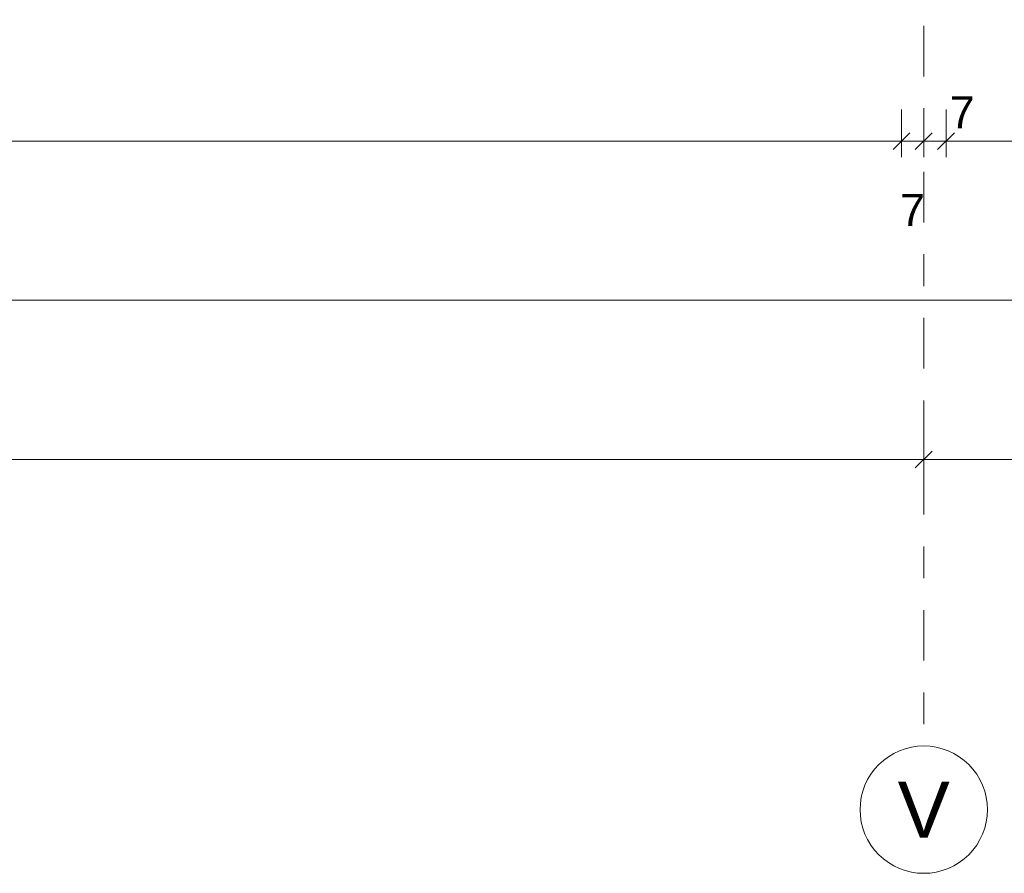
# Model space of a CAD drawing. Header units: metres. Extents: x -273 to 6, y -183 to 13.
# Tile 24 of 176: x -170.66 to -167.57, y -46.57 to -43.89. Entities that reach past the tile are written whole.
import ezdxf

# ---------------------------------------------------------------- set-up
doc = ezdxf.new("R2010")
doc.units = ezdxf.units.M
doc.header["$LTSCALE"] = 0.05
doc.header["$PDMODE"] = 1
doc.header["$PDSIZE"] = -2
doc.linetypes.add('Linienart-53', pattern=[5.291531, 3.175, -1.058062, 0.352704, -0.705764])
doc.layers.get('0').update_dxf_attribs({"lineweight": 25})
doc.layers.add('70 -71 Achsen- 1 Gebäudeachsen', color=7, linetype='Linienart-53', lineweight=18)
doc.layers.add('Keine', color=7, linetype='Continuous', lineweight=9)
doc.layers.add('70 -76 Bemaßung- 2 Allgemein', color=7, linetype='Continuous', lineweight=5, true_color=0x6666cc)
doc.styles.add('Arial', font='arial.ttf')
doc.dimstyles.new('k+k_klein', dxfattribs={"dimtxt": 0.100689, "dimasz": 0.05302, "dimexe": 0.05, "dimexo": 0.15, "dimgap": 0.005, "dimtad": 1, "dimdec": 3, "dimtxsty": 'Arial', "dimblk": 'VW_SLASH-2', "dimblk1": 'VW_SLASH-2', "dimblk2": 'VW_SLASH-2', "dimcen": 0, "dimdle": 0.025, "dimadec": 3, "dimazin": 0, "dimtfac": 0.75, "dimtdec": 3, "dimtix": 1, "dimtmove": 0, "dimatfit": 0, "dimldrblk": 'VW_FILLEDARROW', "dimfxl": 0.1, "dimfxlon": 1, "dimfrac": 2, "dimtolj": 1, "dimarcsym": 0})

# ---------------------------------------------------------------- blocks, each defined once
blk = doc.blocks.new('VW_SLASH-2')
at = {"color": 0, "linetype": 'ByBlock', "lineweight": -2, "transparency": 16777216}
blk.add_line((0.472, 0), (-1, 0), dxfattribs=at)
at = {"color": 0, "lineweight": 5, "transparency": 16777216, "flags": 128}
blk.add_lwpolyline([(0.5, 0.5), (-0.5, -0.5)], dxfattribs=at)
blk = doc.blocks.new('*D15033')
at = {"layer": '70 -76 Bemaßung- 2 Allgemein', "color": 0, "lineweight": -2}
for p, q in [((-175.421, -45.172), (-175.421, -45.322)), ((-167.821, -45.172), (-167.821, -45.322)), ((-167.874, -45.272), (-175.368, -45.272))]:
    blk.add_line(p, q, dxfattribs=at)
at = {"layer": 'Defpoints', "color": 0}
for p in [(-175.421, -42.294), (-167.821, -42.294), (-175.421, -45.272)]:
    blk.add_point(p, dxfattribs=at)
at = {"layer": '70 -76 Bemaßung- 2 Allgemein', "color": 0, "lineweight": -2, "xscale": 0.05302001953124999, "yscale": 0.05302001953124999, "zscale": 0.05302001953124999, "rotation": 180}
blk.add_blockref('VW_SLASH-2', (-175.421, -45.272), dxfattribs=at)
at = {"layer": '70 -76 Bemaßung- 2 Allgemein', "color": 0, "lineweight": -2, "xscale": 0.05302001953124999, "yscale": 0.05302001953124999, "zscale": 0.05302001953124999}
blk.add_blockref('VW_SLASH-2', (-167.821, -45.272), dxfattribs=at)
at = {"layer": '70 -76 Bemaßung- 2 Allgemein', "color": 0, "insert": (-171.621, -45.2016), "char_height": 0.10069, "attachment_point": 5, "style": 'Arial'}
blk.add_mtext('\\A1;7,60', dxfattribs=at)
blk = doc.blocks.new('VW_FILLEDARROW')
at = {"linetype": 'Continuous', "lineweight": 0, "transparency": 16777216}
blk.add_hatch(color=0, dxfattribs=at).paths.add_polyline_path([(-2.829, 0.758), (0, 0), (-2.829, -0.758)])
at = {"color": 0, "lineweight": 5, "transparency": 16777216, "flags": 128}
blk.add_lwpolyline([(-2.829, 0.758), (0, 0), (-2.829, -0.758)], close=True, dxfattribs=at)
blk = doc.blocks.new('*D15034')
at = {"layer": '70 -76 Bemaßung- 2 Allgemein', "color": 0, "lineweight": -2}
for p, q in [((-167.821, -45.172), (-167.821, -45.322)), ((-160.221, -45.172), (-160.221, -45.322)), ((-160.274, -45.272), (-167.768, -45.272))]:
    blk.add_line(p, q, dxfattribs=at)
at = {"layer": 'Defpoints', "color": 0}
for p in [(-167.821, -42.294), (-160.221, -42.294), (-167.821, -45.272)]:
    blk.add_point(p, dxfattribs=at)
at = {"layer": '70 -76 Bemaßung- 2 Allgemein', "color": 0, "lineweight": -2, "xscale": 0.05302001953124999, "yscale": 0.05302001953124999, "zscale": 0.05302001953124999, "rotation": 180}
blk.add_blockref('VW_SLASH-2', (-167.821, -45.272), dxfattribs=at)
at = {"layer": '70 -76 Bemaßung- 2 Allgemein', "color": 0, "lineweight": -2, "xscale": 0.05302001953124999, "yscale": 0.05302001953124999, "zscale": 0.05302001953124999}
blk.add_blockref('VW_SLASH-2', (-160.221, -45.272), dxfattribs=at)
at = {"layer": '70 -76 Bemaßung- 2 Allgemein', "color": 0, "insert": (-164.021, -45.2016), "char_height": 0.10069, "attachment_point": 5, "style": 'Arial'}
blk.add_mtext('\\A1;7,60', dxfattribs=at)
blk = doc.blocks.new('*D17296')
at = {"layer": '70 -76 Bemaßung- 2 Allgemein', "color": 0, "lineweight": -2}
for p, q in [((-175.421, -44.672), (-175.421, -44.822)), ((-99.421, -44.672), (-99.421, -44.822)), ((-99.474, -44.772), (-175.368, -44.772))]:
    blk.add_line(p, q, dxfattribs=at)
at = {"layer": 'Defpoints', "color": 0}
for p in [(-175.421, -39.447), (-99.421, -39.447), (-175.421, -44.772)]:
    blk.add_point(p, dxfattribs=at)
at = {"layer": '70 -76 Bemaßung- 2 Allgemein', "color": 0, "lineweight": -2, "xscale": 0.05302001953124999, "yscale": 0.05302001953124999, "zscale": 0.05302001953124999, "rotation": 180}
blk.add_blockref('VW_SLASH-2', (-175.421, -44.772), dxfattribs=at)
at = {"layer": '70 -76 Bemaßung- 2 Allgemein', "color": 0, "lineweight": -2, "xscale": 0.05302001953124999, "yscale": 0.05302001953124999, "zscale": 0.05302001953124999}
blk.add_blockref('VW_SLASH-2', (-99.421, -44.772), dxfattribs=at)
at = {"layer": '70 -76 Bemaßung- 2 Allgemein', "color": 0, "insert": (-137.421, -44.7066), "char_height": 0.10069, "attachment_point": 5, "style": 'Arial'}
blk.add_mtext('\\A1;76,00', dxfattribs=at)
blk = doc.blocks.new('*D17310')
at = {"layer": '70 -76 Bemaßung- 2 Allgemein', "color": 0, "lineweight": -2}
for p, q in [((-175.351, -44.172), (-175.351, -44.322)), ((-167.891, -44.172), (-167.891, -44.322)), ((-167.944, -44.272), (-175.298, -44.272))]:
    blk.add_line(p, q, dxfattribs=at)
at = {"layer": 'Defpoints', "color": 0}
for p in [(-175.351, -40.044), (-167.891, -40.044), (-175.351, -44.272)]:
    blk.add_point(p, dxfattribs=at)
at = {"layer": '70 -76 Bemaßung- 2 Allgemein', "color": 0, "lineweight": -2, "xscale": 0.05302001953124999, "yscale": 0.05302001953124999, "zscale": 0.05302001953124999, "rotation": 180}
blk.add_blockref('VW_SLASH-2', (-175.351, -44.272), dxfattribs=at)
at = {"layer": '70 -76 Bemaßung- 2 Allgemein', "color": 0, "lineweight": -2, "xscale": 0.05302001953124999, "yscale": 0.05302001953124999, "zscale": 0.05302001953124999}
blk.add_blockref('VW_SLASH-2', (-167.891, -44.272), dxfattribs=at)
at = {"layer": '70 -76 Bemaßung- 2 Allgemein', "color": 0, "insert": (-171.621, -44.2016), "char_height": 0.10069, "attachment_point": 5, "style": 'Arial'}
blk.add_mtext('\\A1;7,46', dxfattribs=at)
blk = doc.blocks.new('*D17311')
at = {"layer": '70 -76 Bemaßung- 2 Allgemein', "color": 0, "lineweight": -2}
for p, q in [((-167.891, -44.172), (-167.891, -44.322)), ((-167.821, -44.172), (-167.821, -44.322)), ((-167.944, -44.272), (-167.997, -44.272)), ((-167.821, -44.272), (-167.891, -44.272)), ((-167.768, -44.272), (-167.715, -44.272))]:
    blk.add_line(p, q, dxfattribs=at)
at = {"layer": 'Defpoints', "color": 0}
for p in [(-167.891, -40.044), (-167.821, -41.294), (-167.891, -44.272)]:
    blk.add_point(p, dxfattribs=at)
at = {"layer": '70 -76 Bemaßung- 2 Allgemein', "color": 0, "lineweight": -2, "xscale": 0.05302001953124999, "yscale": 0.05302001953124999, "zscale": 0.05302001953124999}
blk.add_blockref('VW_SLASH-2', (-167.891, -44.272), dxfattribs=at)
at = {"layer": '70 -76 Bemaßung- 2 Allgemein', "color": 0, "lineweight": -2, "xscale": 0.05302001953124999, "yscale": 0.05302001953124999, "zscale": 0.05302001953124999, "rotation": 180}
blk.add_blockref('VW_SLASH-2', (-167.821, -44.272), dxfattribs=at)
at = {"layer": '70 -76 Bemaßung- 2 Allgemein', "color": 0, "insert": (-167.856, -44.4881), "char_height": 0.10069, "attachment_point": 5, "style": 'Arial'}
blk.add_mtext('\\A1;7', dxfattribs=at)
blk = doc.blocks.new('*D17312')
at = {"layer": '70 -76 Bemaßung- 2 Allgemein', "color": 0, "lineweight": -2}
for p, q in [((-167.821, -44.172), (-167.821, -44.322)), ((-167.751, -44.172), (-167.751, -44.322)), ((-167.874, -44.272), (-167.927, -44.272)), ((-167.751, -44.272), (-167.821, -44.272)), ((-167.698, -44.272), (-167.645, -44.272))]:
    blk.add_line(p, q, dxfattribs=at)
at = {"layer": 'Defpoints', "color": 0}
for p in [(-167.751, -40.044), (-167.821, -41.294), (-167.821, -44.272)]:
    blk.add_point(p, dxfattribs=at)
at = {"layer": '70 -76 Bemaßung- 2 Allgemein', "color": 0, "lineweight": -2, "xscale": 0.05302001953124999, "yscale": 0.05302001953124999, "zscale": 0.05302001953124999}
blk.add_blockref('VW_SLASH-2', (-167.821, -44.272), dxfattribs=at)
at = {"layer": '70 -76 Bemaßung- 2 Allgemein', "color": 0, "lineweight": -2, "xscale": 0.05302001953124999, "yscale": 0.05302001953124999, "zscale": 0.05302001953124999, "rotation": 180}
blk.add_blockref('VW_SLASH-2', (-167.751, -44.272), dxfattribs=at)
at = {"layer": '70 -76 Bemaßung- 2 Allgemein', "color": 0, "insert": (-167.7, -44.1811), "char_height": 0.10069, "attachment_point": 5, "style": 'Arial'}
blk.add_mtext('\\A1;7', dxfattribs=at)
blk = doc.blocks.new('*D17313')
at = {"layer": '70 -76 Bemaßung- 2 Allgemein', "color": 0, "lineweight": -2}
for p, q in [((-167.751, -44.172), (-167.751, -44.322)), ((-160.291, -44.172), (-160.291, -44.322)), ((-160.344, -44.272), (-167.698, -44.272))]:
    blk.add_line(p, q, dxfattribs=at)
at = {"layer": 'Defpoints', "color": 0}
for p in [(-167.751, -40.044), (-160.291, -40.044), (-167.751, -44.272)]:
    blk.add_point(p, dxfattribs=at)
at = {"layer": '70 -76 Bemaßung- 2 Allgemein', "color": 0, "lineweight": -2, "xscale": 0.05302001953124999, "yscale": 0.05302001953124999, "zscale": 0.05302001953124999, "rotation": 180}
blk.add_blockref('VW_SLASH-2', (-167.751, -44.272), dxfattribs=at)
at = {"layer": '70 -76 Bemaßung- 2 Allgemein', "color": 0, "lineweight": -2, "xscale": 0.05302001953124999, "yscale": 0.05302001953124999, "zscale": 0.05302001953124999}
blk.add_blockref('VW_SLASH-2', (-160.291, -44.272), dxfattribs=at)
at = {"layer": '70 -76 Bemaßung- 2 Allgemein', "color": 0, "insert": (-164.021, -44.2016), "char_height": 0.10069, "attachment_point": 5, "style": 'Arial'}
blk.add_mtext('\\A1;7,46', dxfattribs=at)
blk = doc.blocks.new('_Achsen (3D)')
at = {"layer": '70 -71 Achsen- 1 Gebäudeachsen', "transparency": 33554687}
blk.add_line((-167.821, 3.8), (-167.821, -46.172), dxfattribs=at)
at = {"color": 255, "transparency": 33554687}
blk.add_wipeout([(-167.821, -46.172), (-167.8014, -46.173), (-167.782, -46.1759), (-167.7629, -46.1807), (-167.7445, -46.1873), (-167.7267, -46.1957), (-167.7099, -46.2057), (-167.6941, -46.2174), (-167.6796, -46.2306), (-167.6664, -46.2452), (-167.6547, -46.2609), (-167.6446, -46.2778), (-167.6362, -46.2955), (-167.6296, -46.314), (-167.6248, -46.333), (-167.622, -46.3524), (-167.621, -46.372), (-167.622, -46.3916), (-167.6248, -46.4111), (-167.6296, -46.4301), (-167.6362, -46.4486), (-167.6446, -46.4663), (-167.6547, -46.4832), (-167.6664, -46.4989), (-167.6796, -46.5135), (-167.6941, -46.5266), (-167.7099, -46.5383), (-167.7267, -46.5484), (-167.7445, -46.5568), (-167.7629, -46.5634), (-167.782, -46.5682), (-167.8014, -46.5711), (-167.821, -46.572), (-167.8406, -46.5711), (-167.86, -46.5682), (-167.8791, -46.5634), (-167.8975, -46.5568), (-167.9153, -46.5484), (-167.9321, -46.5383), (-167.9479, -46.5266), (-167.9624, -46.5135), (-167.9756, -46.4989), (-167.9873, -46.4832), (-167.9974, -46.4663), (-168.0058, -46.4486), (-168.0124, -46.4301), (-168.0172, -46.4111), (-168.02, -46.3916), (-168.021, -46.372), (-168.02, -46.3524), (-168.0172, -46.333), (-168.0124, -46.314), (-168.0058, -46.2955), (-167.9974, -46.2778), (-167.9873, -46.2609), (-167.9756, -46.2452), (-167.9624, -46.2306), (-167.9479, -46.2174), (-167.9321, -46.2057), (-167.9153, -46.1957), (-167.8975, -46.1873), (-167.8791, -46.1807), (-167.86, -46.1759), (-167.8406, -46.173)], dxfattribs=at).dxf.layer = 'Keine'
at = {"layer": 'Keine', "transparency": 33554687, "flags": 128}
blk.add_lwpolyline([(-167.821, -46.172), (-167.8014, -46.173), (-167.782, -46.1759), (-167.7629, -46.1807), (-167.7445, -46.1873), (-167.7267, -46.1957), (-167.7099, -46.2057), (-167.6941, -46.2174), (-167.6796, -46.2306), (-167.6664, -46.2452), (-167.6547, -46.2609), (-167.6446, -46.2778), (-167.6362, -46.2955), (-167.6296, -46.314), (-167.6248, -46.333), (-167.622, -46.3524), (-167.621, -46.372), (-167.622, -46.3916), (-167.6248, -46.4111), (-167.6296, -46.4301), (-167.6362, -46.4486), (-167.6446, -46.4663), (-167.6547, -46.4832), (-167.6664, -46.4989), (-167.6796, -46.5135), (-167.6941, -46.5266), (-167.7099, -46.5383), (-167.7267, -46.5484), (-167.7445, -46.5568), (-167.7629, -46.5634), (-167.782, -46.5682), (-167.8014, -46.5711), (-167.821, -46.572), (-167.8406, -46.5711), (-167.86, -46.5682), (-167.8791, -46.5634), (-167.8975, -46.5568), (-167.9153, -46.5484), (-167.9321, -46.5383), (-167.9479, -46.5266), (-167.9624, -46.5135), (-167.9756, -46.4989), (-167.9873, -46.4832), (-167.9974, -46.4663), (-168.0058, -46.4486), (-168.0124, -46.4301), (-168.0172, -46.4111), (-168.02, -46.3916), (-168.021, -46.372), (-168.02, -46.3524), (-168.0172, -46.333), (-168.0124, -46.314), (-168.0058, -46.2955), (-167.9974, -46.2778), (-167.9873, -46.2609), (-167.9756, -46.2452), (-167.9624, -46.2306), (-167.9479, -46.2174), (-167.9321, -46.2057), (-167.9153, -46.1957), (-167.8975, -46.1873), (-167.8791, -46.1807), (-167.86, -46.1759), (-167.8406, -46.173)], close=True, dxfattribs=at)
at = {"layer": 'Keine', "transparency": 33554687, "insert": (-167.821, -46.372), "char_height": 0.1762, "attachment_point": 5, "line_spacing_factor": 0.970891, "style": 'Arial'}
blk.add_mtext('V', dxfattribs=at)
blk = doc.blocks.new('Gruppe-14195')
at = {"layer": '70 -76 Bemaßung- 2 Allgemein'}
for p1, p2, picture, middle in [((-167.82099996, -42.29404198), (-175.42099996, -42.29404198), '*D15033', (-171.62099996, -45.20157844)), ((-160.22099996, -42.29404198), (-167.82099996, -42.29404198), '*D15034', (-164.02099996, -45.20157844))]:
    dim = blk.add_aligned_dim(p1=p1, p2=p2, distance=2.978, text='7,60', dimstyle='k+k_klein', override={"dimtxt": 0.100689, "dimgap": 0.01, "dimdec": 8, "dimpost": '<>', "dimtxsty": 'Arial', "dimtmove": 2}, dxfattribs=at)
    dim.commit()
    dim.dimension.update_dxf_attribs({"geometry": picture, "text_midpoint": middle})
blk = doc.blocks.new('Gruppe-14515')
at = {"layer": '70 -76 Bemaßung- 2 Allgemein'}
dim = blk.add_linear_dim(base=(-175.42099996, -44.77204198), p1=(-99.42099996, -39.44704198), p2=(-175.42099996, -39.44704198), text='76,00', dimstyle='k+k_klein', override={"dimtxt": 0.100689, "dimgap": 0.005, "dimdec": 8, "dimpost": '<>', "dimtxsty": 'Arial', "dimtmove": 2}, dxfattribs=at)
dim.commit()
dim.dimension.update_dxf_attribs({"geometry": '*D17296', "text_midpoint": (-137.42099996, -44.70657844)})
blk = doc.blocks.new('Gruppe-14516')
at = {"layer": '70 -76 Bemaßung- 2 Allgemein'}
for p1, p2, picture, middle in [((-167.89099996, -40.04404198), (-175.35099996, -40.04404198), '*D17310', (-171.62099996, -44.20157844)), ((-160.29099996, -40.04404198), (-167.75099996, -40.04404198), '*D17313', (-164.02099996, -44.20157844))]:
    dim = blk.add_aligned_dim(p1=p1, p2=p2, distance=4.228, text='7,46', dimstyle='k+k_klein', override={"dimtxt": 0.100689, "dimgap": 0.01, "dimdec": 8, "dimpost": '<>', "dimtxsty": 'Arial', "dimtmove": 2}, dxfattribs=at)
    dim.commit()
    dim.dimension.update_dxf_attribs({"geometry": picture, "text_midpoint": middle})
dim = blk.add_linear_dim(base=(-167.89099996, -44.27204198), p1=(-167.82099996, -41.29404198), p2=(-167.89099996, -40.04404198), text='7', dimstyle='k+k_klein', override={"dimtxt": 0.100689, "dimgap": 0.01, "dimdec": 8, "dimpost": '<>', "dimtxsty": 'Arial', "dimtix": 0, "dimtmove": 2}, dxfattribs=at)
dim.commit()
dim.dimension.update_dxf_attribs({"geometry": '*D17311', "text_midpoint": (-167.85599996, -44.48807497)})
dim = blk.add_linear_dim(base=(-167.82099996, -44.27204198), p1=(-167.75099996, -40.04404198), p2=(-167.82099996, -41.29404198), text='7', dimstyle='k+k_klein', override={"dimtxt": 0.100689, "dimgap": 0.01, "dimdec": 8, "dimpost": '<>', "dimtxsty": 'Arial', "dimtix": 0, "dimtmove": 2}, dxfattribs=at)
dim.commit()
dim.dimension.update_dxf_attribs({"geometry": '*D17312', "text_midpoint": (-167.7, -44.18107948), "dimtype": 160})
blk = doc.blocks.new('_EG_2D Bemaßung_ Beschriftung (2D)')
at = {"layer": '70 -76 Bemaßung- 2 Allgemein'}
for name in ['Gruppe-14516', 'Gruppe-14515', 'Gruppe-14195']:
    blk.add_blockref(name, (0, 0), dxfattribs=at)

msp = doc.modelspace()

# ---------------------------------------------------------------- block references
at = {"layer": 'Keine', "color": 1}
msp.add_blockref('_EG_2D Bemaßung_ Beschriftung (2D)', (0, 0), dxfattribs=at)

# ---------------------------------------------------------------- next in the draw order: block references
msp.add_blockref('_Achsen (3D)', (0, 0), dxfattribs=at)

doc.saveas('drawing.dxf')
